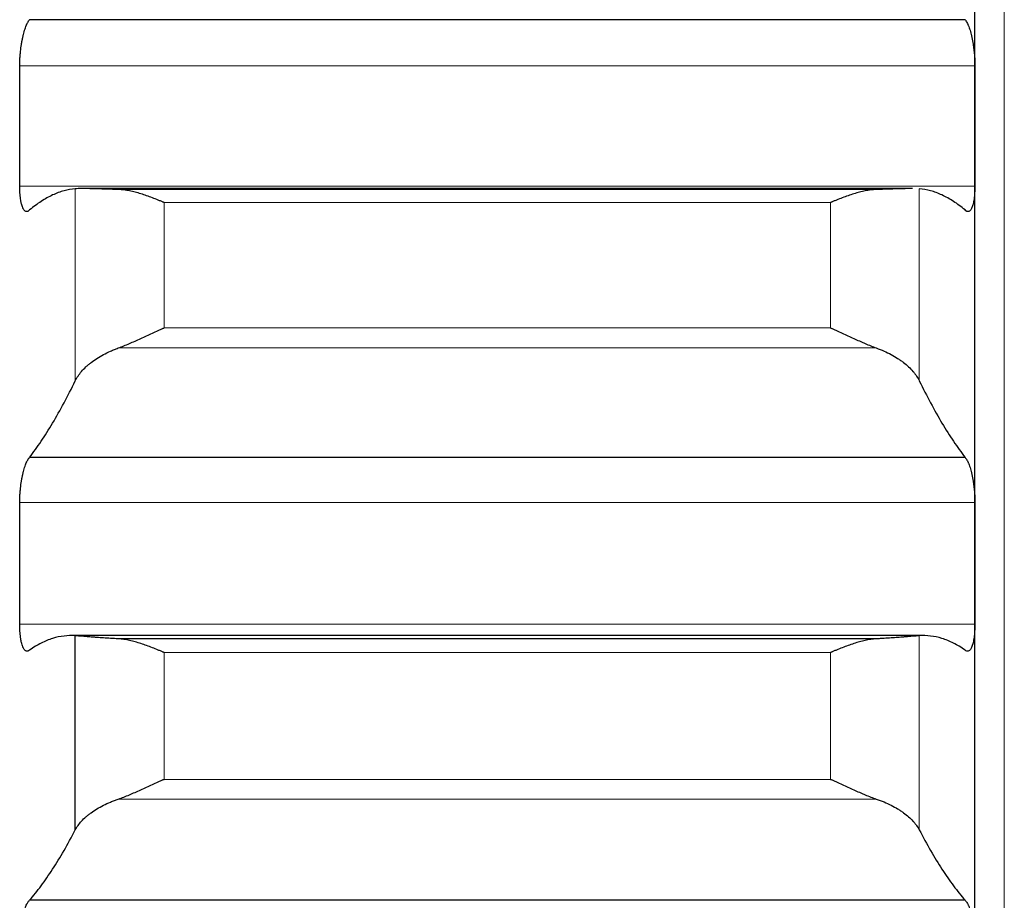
# Model space of a CAD drawing. Header units: inches. Extents: x 0 to 20790, y -12 to 14700.
# Tile 73 of 256: x 7760 to 7814, y 5347 to 5394. Entities that reach past the tile are written whole.
import ezdxf

# ---------------------------------------------------------------- set-up
doc = ezdxf.new("R2010")
doc.units = ezdxf.units.IN
doc.layers.add('1', color=7, linetype='Continuous', true_color=0xffffff)

msp = doc.modelspace()

# ---------------------------------------------------------------- linework, layer by layer
at = {"layer": '1', "color": 110, "linetype": 'Continuous', "lineweight": 13}
for p, q in [((7813.556, 4806.802), (7813.556, 5814.143)), ((7811.953, 5391.95), (7759.958, 5391.95)), ((7811.953, 5385.405), (7759.958, 5385.405)), ((7762.982, 5374.804), (7762.982, 5385.259)), ((7808.929, 5374.804), (7808.929, 5385.259)), ((7804.1, 5384.509), (7767.812, 5384.509)), ((7767.812, 5377.682), (7767.812, 5384.509)), ((7804.1, 5377.682), (7804.1, 5384.509)), ((7804.1, 5377.682), (7767.812, 5377.682)), ((7806.587, 5376.592), (7765.324, 5376.592)), ((7811.953, 5368.177), (7759.958, 5368.177)), ((7811.953, 5361.553), (7759.958, 5361.553)), ((7808.929, 5350.361), (7808.929, 5360.933)), ((7804.1, 5360.019), (7767.812, 5360.019)), ((7767.812, 5353.116), (7767.812, 5360.019)), ((7804.1, 5353.116), (7804.1, 5360.019)), ((7804.1, 5353.116), (7767.812, 5353.116)), ((7806.587, 5352.042), (7765.324, 5352.042))]:
    msp.add_line(p, q, dxfattribs=at)
at = {"layer": '1', "color": 2, "linetype": 'Continuous', "lineweight": 25}
for p, q in [((7811.956, 5388.677), (7811.956, 5412.186)), ((7811.418, 5394.46), (7760.493, 5394.46)), ((7811.956, 5364.865), (7811.956, 5388.677)), ((7808.493, 5385.269), (7763.403, 5385.269)), ((7806.587, 5385.216), (7765.324, 5385.216)), ((7811.418, 5370.634), (7760.493, 5370.634)), ((7811.956, 5340.787), (7811.956, 5364.865)), ((7809.162, 5360.941), (7762.75, 5360.941)), ((7762.982, 5350.361), (7762.982, 5360.933)), ((7806.587, 5360.762), (7765.324, 5360.762)), ((7811.418, 5346.533), (7760.493, 5346.533))]:
    msp.add_line(p, q, dxfattribs=at)
for points, knots in [([(7759.958, 5391.95), (7759.958, 5392.014), (7759.96, 5392.142), (7759.969, 5392.337), (7759.977, 5392.469), (7759.985, 5392.568), (7759.988, 5392.601), (7759.994, 5392.668), (7759.998, 5392.701), (7760.015, 5392.865), (7760.032, 5392.993), (7760.057, 5393.15), (7760.062, 5393.182), (7760.07, 5393.228), (7760.073, 5393.244), (7760.078, 5393.275), (7760.092, 5393.351), (7760.119, 5393.484), (7760.145, 5393.596), (7760.172, 5393.704), (7760.186, 5393.757), (7760.23, 5393.91), (7760.26, 5394.002), (7760.308, 5394.126), (7760.324, 5394.165), (7760.349, 5394.22), (7760.357, 5394.238), (7760.374, 5394.272), (7760.382, 5394.289), (7760.425, 5394.367), (7760.459, 5394.419), (7760.493, 5394.46)], [0, 0, 0, 0, 0.0625, 0.125, 0.1875, 0.1875, 0.21875, 0.21875, 0.25, 0.25, 0.375, 0.375, 0.40625, 0.40625, 0.421875, 0.421875, 0.4375, 0.5, 0.5625, 0.5625, 0.625, 0.625, 0.75, 0.75, 0.8125, 0.8125, 0.84375, 0.84375, 0.875, 0.875, 1, 1, 1, 1]), ([(7811.418, 5394.46), (7811.453, 5394.419), (7811.487, 5394.368), (7811.537, 5394.274), (7811.554, 5394.24), (7811.578, 5394.185), (7811.587, 5394.166), (7811.603, 5394.127), (7811.611, 5394.107), (7811.651, 5394.002), (7811.682, 5393.91), (7811.725, 5393.76), (7811.739, 5393.707), (7811.759, 5393.625), (7811.766, 5393.597), (7811.779, 5393.541), (7811.786, 5393.513), (7811.817, 5393.369), (7811.839, 5393.248), (7811.864, 5393.091), (7811.869, 5393.06), (7811.878, 5392.995), (7811.883, 5392.963), (7811.895, 5392.866), (7811.903, 5392.8), (7811.924, 5392.604), (7811.935, 5392.473), (7811.944, 5392.308), (7811.945, 5392.274), (7811.948, 5392.209), (7811.949, 5392.176), (7811.952, 5392.078), (7811.953, 5392.014), (7811.953, 5391.95)], [0, 0, 0, 0, 0.125, 0.125, 0.1875, 0.1875, 0.21875, 0.21875, 0.25, 0.25, 0.375, 0.375, 0.4375, 0.4375, 0.46875, 0.46875, 0.5, 0.5, 0.625, 0.625, 0.65625, 0.65625, 0.6875, 0.6875, 0.75, 0.75, 0.875, 0.875, 0.90625, 0.90625, 0.9375, 0.9375, 1, 1, 1, 1]), ([(7760.493, 5384.105), (7760.459, 5384.067), (7760.425, 5384.041), (7760.374, 5384.02), (7760.358, 5384.016), (7760.333, 5384.015), (7760.325, 5384.015), (7760.308, 5384.017), (7760.3, 5384.019), (7760.26, 5384.033), (7760.23, 5384.055), (7760.186, 5384.108), (7760.172, 5384.129), (7760.152, 5384.164), (7760.145, 5384.177), (7760.132, 5384.204), (7760.126, 5384.218), (7760.095, 5384.291), (7760.072, 5384.361), (7760.047, 5384.462), (7760.043, 5384.483), (7760.033, 5384.526), (7760.029, 5384.549), (7760.016, 5384.617), (7760.008, 5384.665), (7759.988, 5384.814), (7759.977, 5384.922), (7759.968, 5385.067), (7759.966, 5385.097), (7759.963, 5385.157), (7759.962, 5385.187), (7759.959, 5385.278), (7759.958, 5385.341), (7759.958, 5385.405)], [0, 0, 0, 0, 0.125, 0.125, 0.1875, 0.1875, 0.21875, 0.21875, 0.25, 0.25, 0.375, 0.375, 0.4375, 0.4375, 0.46875, 0.46875, 0.5, 0.5, 0.625, 0.625, 0.65625, 0.65625, 0.6875, 0.6875, 0.75, 0.75, 0.875, 0.875, 0.90625, 0.90625, 0.9375, 0.9375, 1, 1, 1, 1]), ([(7765.324, 5385.216), (7765.178, 5385.22), (7765.038, 5385.225), (7764.77, 5385.233), (7764.512, 5385.241), (7764.276, 5385.249), (7764.135, 5385.253), (7764.107, 5385.254), (7764.052, 5385.256), (7764.025, 5385.256), (7763.945, 5385.259), (7763.893, 5385.26), (7763.744, 5385.264), (7763.651, 5385.266), (7763.479, 5385.268), (7763.4, 5385.269), (7763.292, 5385.269), (7763.258, 5385.269), (7763.209, 5385.268), (7763.193, 5385.268), (7763.162, 5385.267), (7763.147, 5385.267), (7763.075, 5385.265), (7763.025, 5385.262), (7762.982, 5385.259)], [0, 0, 0, 0, 0.125, 0.125, 0.25, 0.375, 0.375, 0.40625, 0.40625, 0.4375, 0.4375, 0.5, 0.5, 0.625, 0.625, 0.75, 0.75, 0.8125, 0.8125, 0.84375, 0.84375, 0.875, 0.875, 1, 1, 1, 1]), ([(7767.812, 5384.509), (7767.808, 5384.51), (7767.805, 5384.512), (7767.799, 5384.514), (7767.795, 5384.516), (7767.785, 5384.52), (7767.765, 5384.529), (7767.719, 5384.548), (7767.626, 5384.587), (7767.547, 5384.62), (7767.389, 5384.684), (7767.284, 5384.726), (7766.97, 5384.845), (7766.762, 5384.918), (7766.451, 5385.014), (7766.348, 5385.044), (7766.192, 5385.084), (7766.14, 5385.097), (7766.037, 5385.121), (7765.985, 5385.132), (7765.83, 5385.163), (7765.728, 5385.18), (7765.525, 5385.205), (7765.424, 5385.213), (7765.324, 5385.216)], [0, 0, 0, 0, 0.003906, 0.003906, 0.007813, 0.007813, 0.015625, 0.03125, 0.0625, 0.125, 0.125, 0.25, 0.25, 0.5, 0.5, 0.625, 0.625, 0.6875, 0.6875, 0.75, 0.75, 0.875, 0.875, 1, 1, 1, 1]), ([(7806.587, 5385.216), (7806.488, 5385.213), (7806.387, 5385.205), (7806.186, 5385.18), (7806.085, 5385.163), (7805.881, 5385.123), (7805.778, 5385.099), (7805.572, 5385.046), (7805.468, 5385.016), (7805.258, 5384.952), (7805.153, 5384.917), (7804.943, 5384.844), (7804.838, 5384.806), (7804.628, 5384.726), (7804.523, 5384.684), (7804.364, 5384.62), (7804.285, 5384.587), (7804.193, 5384.548), (7804.146, 5384.529), (7804.126, 5384.52), (7804.113, 5384.514), (7804.106, 5384.512), (7804.1, 5384.509)], [0, 0, 0, 0, 0.125, 0.125, 0.25, 0.25, 0.375, 0.375, 0.5, 0.5, 0.625, 0.625, 0.75, 0.75, 0.875, 0.875, 0.9375, 0.96875, 0.984375, 0.992188, 0.992188, 1, 1, 1, 1]), ([(7808.558, 5385.269), (7808.494, 5385.269), (7808.424, 5385.268), (7808.306, 5385.266), (7808.261, 5385.266), (7808.191, 5385.264), (7808.167, 5385.264), (7808.119, 5385.262), (7808.094, 5385.262), (7807.969, 5385.259), (7807.758, 5385.253), (7807.523, 5385.245), (7807.276, 5385.237), (7807.146, 5385.233), (7806.976, 5385.228), (7806.942, 5385.227), (7806.873, 5385.225), (7806.768, 5385.221), (7806.66, 5385.218), (7806.587, 5385.216)], [0, 0, 0, 0, 0.148465, 0.148465, 0.233619, 0.233619, 0.276195, 0.276195, 0.318772, 0.318772, 0.489079, 0.659386, 0.659386, 0.829693, 0.829693, 0.87227, 0.87227, 0.914847, 1, 1, 1, 1]), ([(7811.953, 5385.405), (7811.953, 5385.341), (7811.951, 5385.217), (7811.943, 5385.04), (7811.934, 5384.928), (7811.926, 5384.846), (7811.923, 5384.819), (7811.917, 5384.767), (7811.914, 5384.741), (7811.896, 5384.616), (7811.88, 5384.525), (7811.855, 5384.424), (7811.85, 5384.404), (7811.842, 5384.376), (7811.839, 5384.366), (7811.833, 5384.348), (7811.819, 5384.303), (7811.793, 5384.23), (7811.767, 5384.177), (7811.74, 5384.13), (7811.726, 5384.109), (7811.682, 5384.056), (7811.651, 5384.033), (7811.604, 5384.017), (7811.588, 5384.014), (7811.563, 5384.015), (7811.554, 5384.017), (7811.538, 5384.021), (7811.529, 5384.023), (7811.487, 5384.041), (7811.453, 5384.067), (7811.418, 5384.105)], [0, 0, 0, 0, 0.0625, 0.125, 0.1875, 0.1875, 0.21875, 0.21875, 0.25, 0.25, 0.375, 0.375, 0.40625, 0.40625, 0.421875, 0.421875, 0.4375, 0.5, 0.5625, 0.5625, 0.625, 0.625, 0.75, 0.75, 0.8125, 0.8125, 0.84375, 0.84375, 0.875, 0.875, 1, 1, 1, 1]), ([(7765.324, 5376.592), (7765.424, 5376.628), (7765.524, 5376.666), (7765.725, 5376.747), (7765.827, 5376.79), (7766.03, 5376.878), (7766.133, 5376.924), (7766.34, 5377.017), (7766.444, 5377.064), (7766.654, 5377.16), (7766.759, 5377.208), (7766.968, 5377.305), (7767.073, 5377.353), (7767.283, 5377.449), (7767.389, 5377.496), (7767.547, 5377.566), (7767.626, 5377.601), (7767.719, 5377.642), (7767.765, 5377.662), (7767.785, 5377.671), (7767.798, 5377.676), (7767.805, 5377.679), (7767.812, 5377.682)], [0, 0, 0, 0, 0.125, 0.125, 0.25, 0.25, 0.375, 0.375, 0.5, 0.5, 0.625, 0.625, 0.75, 0.75, 0.875, 0.875, 0.9375, 0.96875, 0.984375, 0.992187, 0.992187, 1, 1, 1, 1]), ([(7804.1, 5377.682), (7804.103, 5377.68), (7804.106, 5377.679), (7804.113, 5377.676), (7804.116, 5377.675), (7804.126, 5377.671), (7804.146, 5377.662), (7804.193, 5377.642), (7804.285, 5377.601), (7804.364, 5377.566), (7804.522, 5377.496), (7804.627, 5377.449), (7804.941, 5377.306), (7805.149, 5377.21), (7805.46, 5377.067), (7805.564, 5377.02), (7805.719, 5376.95), (7805.771, 5376.927), (7805.875, 5376.881), (7805.927, 5376.858), (7806.082, 5376.791), (7806.184, 5376.748), (7806.387, 5376.666), (7806.487, 5376.628), (7806.587, 5376.592)], [0, 0, 0, 0, 0.003906, 0.003906, 0.007812, 0.007812, 0.015625, 0.03125, 0.0625, 0.125, 0.125, 0.25, 0.25, 0.5, 0.5, 0.625, 0.625, 0.6875, 0.6875, 0.75, 0.75, 0.875, 0.875, 1, 1, 1, 1]), ([(7762.982, 5374.804), (7763.025, 5374.891), (7763.075, 5374.978), (7763.189, 5375.149), (7763.318, 5375.319), (7763.476, 5375.483), (7763.605, 5375.605), (7763.65, 5375.645), (7763.721, 5375.705), (7763.744, 5375.725), (7763.793, 5375.764), (7763.817, 5375.784), (7763.942, 5375.88), (7764.154, 5376.029), (7764.389, 5376.168), (7764.636, 5376.3), (7764.765, 5376.363), (7764.935, 5376.438), (7764.97, 5376.453), (7765.039, 5376.482), (7765.144, 5376.525), (7765.251, 5376.566), (7765.324, 5376.592)], [0, 0, 0, 0, 0.125, 0.125, 0.25, 0.375, 0.375, 0.4375, 0.4375, 0.46875, 0.46875, 0.5, 0.5, 0.625, 0.75, 0.75, 0.875, 0.875, 0.90625, 0.90625, 0.9375, 1, 1, 1, 1]), ([(7806.587, 5376.592), (7806.733, 5376.54), (7806.873, 5376.484), (7807.142, 5376.365), (7807.4, 5376.24), (7807.636, 5376.101), (7807.777, 5376.011), (7807.804, 5375.992), (7807.859, 5375.956), (7807.886, 5375.937), (7807.967, 5375.88), (7808.018, 5375.842), (7808.168, 5375.726), (7808.261, 5375.648), (7808.432, 5375.486), (7808.511, 5375.404), (7808.619, 5375.279), (7808.654, 5375.237), (7808.703, 5375.173), (7808.718, 5375.151), (7808.749, 5375.108), (7808.764, 5375.087), (7808.837, 5374.979), (7808.887, 5374.891), (7808.929, 5374.804)], [0, 0, 0, 0, 0.125, 0.125, 0.25, 0.375, 0.375, 0.40625, 0.40625, 0.4375, 0.4375, 0.5, 0.5, 0.625, 0.625, 0.75, 0.75, 0.8125, 0.8125, 0.84375, 0.84375, 0.875, 0.875, 1, 1, 1, 1]), ([(7759.958, 5368.177), (7759.958, 5368.242), (7759.96, 5368.371), (7759.969, 5368.567), (7759.977, 5368.699), (7759.985, 5368.798), (7759.988, 5368.832), (7759.994, 5368.898), (7759.998, 5368.931), (7760.015, 5369.094), (7760.032, 5369.222), (7760.057, 5369.377), (7760.062, 5369.408), (7760.07, 5369.454), (7760.073, 5369.469), (7760.078, 5369.499), (7760.092, 5369.575), (7760.119, 5369.705), (7760.145, 5369.814), (7760.172, 5369.92), (7760.186, 5369.971), (7760.23, 5370.118), (7760.26, 5370.207), (7760.308, 5370.325), (7760.324, 5370.362), (7760.349, 5370.414), (7760.357, 5370.431), (7760.374, 5370.463), (7760.382, 5370.478), (7760.425, 5370.551), (7760.459, 5370.598), (7760.493, 5370.634)], [0, 0, 0, 0, 0.0625, 0.125, 0.1875, 0.1875, 0.21875, 0.21875, 0.25, 0.25, 0.375, 0.375, 0.40625, 0.40625, 0.421875, 0.421875, 0.4375, 0.5, 0.5625, 0.5625, 0.625, 0.625, 0.75, 0.75, 0.8125, 0.8125, 0.84375, 0.84375, 0.875, 0.875, 1, 1, 1, 1]), ([(7811.418, 5370.634), (7811.453, 5370.598), (7811.487, 5370.551), (7811.537, 5370.465), (7811.554, 5370.433), (7811.578, 5370.381), (7811.587, 5370.363), (7811.603, 5370.326), (7811.611, 5370.307), (7811.651, 5370.207), (7811.682, 5370.119), (7811.725, 5369.973), (7811.739, 5369.922), (7811.759, 5369.843), (7811.766, 5369.816), (7811.779, 5369.761), (7811.786, 5369.733), (7811.817, 5369.592), (7811.839, 5369.473), (7811.864, 5369.318), (7811.869, 5369.287), (7811.878, 5369.224), (7811.883, 5369.191), (7811.895, 5369.095), (7811.903, 5369.03), (7811.924, 5368.835), (7811.935, 5368.704), (7811.944, 5368.538), (7811.945, 5368.504), (7811.948, 5368.438), (7811.949, 5368.405), (7811.952, 5368.307), (7811.953, 5368.242), (7811.953, 5368.177)], [0, 0, 0, 0, 0.125, 0.125, 0.1875, 0.1875, 0.21875, 0.21875, 0.25, 0.25, 0.375, 0.375, 0.4375, 0.4375, 0.46875, 0.46875, 0.5, 0.5, 0.625, 0.625, 0.65625, 0.65625, 0.6875, 0.6875, 0.75, 0.75, 0.875, 0.875, 0.90625, 0.90625, 0.9375, 0.9375, 1, 1, 1, 1]), ([(7760.493, 5360.155), (7760.459, 5360.121), (7760.425, 5360.1), (7760.374, 5360.087), (7760.358, 5360.086), (7760.333, 5360.088), (7760.325, 5360.09), (7760.308, 5360.095), (7760.3, 5360.098), (7760.26, 5360.118), (7760.23, 5360.146), (7760.186, 5360.206), (7760.172, 5360.229), (7760.152, 5360.268), (7760.145, 5360.282), (7760.132, 5360.311), (7760.126, 5360.326), (7760.095, 5360.405), (7760.072, 5360.479), (7760.047, 5360.585), (7760.043, 5360.607), (7760.033, 5360.653), (7760.029, 5360.676), (7760.016, 5360.747), (7760.008, 5360.797), (7759.988, 5360.951), (7759.977, 5361.062), (7759.968, 5361.21), (7759.966, 5361.241), (7759.963, 5361.301), (7759.962, 5361.332), (7759.959, 5361.425), (7759.958, 5361.489), (7759.958, 5361.553)], [0, 0, 0, 0, 0.125, 0.125, 0.1875, 0.1875, 0.21875, 0.21875, 0.25, 0.25, 0.375, 0.375, 0.4375, 0.4375, 0.46875, 0.46875, 0.5, 0.5, 0.625, 0.625, 0.65625, 0.65625, 0.6875, 0.6875, 0.75, 0.75, 0.875, 0.875, 0.90625, 0.90625, 0.9375, 0.9375, 1, 1, 1, 1]), ([(7811.953, 5361.553), (7811.953, 5361.489), (7811.951, 5361.363), (7811.943, 5361.182), (7811.934, 5361.068), (7811.926, 5360.984), (7811.923, 5360.956), (7811.917, 5360.902), (7811.914, 5360.876), (7811.896, 5360.746), (7811.88, 5360.652), (7811.855, 5360.545), (7811.85, 5360.525), (7811.842, 5360.495), (7811.839, 5360.485), (7811.833, 5360.465), (7811.819, 5360.417), (7811.793, 5360.34), (7811.767, 5360.282), (7811.74, 5360.23), (7811.726, 5360.207), (7811.682, 5360.146), (7811.651, 5360.118), (7811.604, 5360.094), (7811.588, 5360.089), (7811.563, 5360.087), (7811.554, 5360.086), (7811.538, 5360.088), (7811.529, 5360.089), (7811.487, 5360.1), (7811.453, 5360.121), (7811.418, 5360.155)], [0, 0, 0, 0, 0.0625, 0.125, 0.1875, 0.1875, 0.21875, 0.21875, 0.25, 0.25, 0.375, 0.375, 0.40625, 0.40625, 0.421875, 0.421875, 0.4375, 0.5, 0.5625, 0.5625, 0.625, 0.625, 0.75, 0.75, 0.8125, 0.8125, 0.84375, 0.84375, 0.875, 0.875, 1, 1, 1, 1]), ([(7765.324, 5360.762), (7765.178, 5360.77), (7765.038, 5360.778), (7764.77, 5360.795), (7764.512, 5360.812), (7764.276, 5360.829), (7764.135, 5360.839), (7764.107, 5360.841), (7764.052, 5360.846), (7764.025, 5360.848), (7763.945, 5360.854), (7763.893, 5360.858), (7763.744, 5360.87), (7763.651, 5360.878), (7763.479, 5360.892), (7763.4, 5360.898), (7763.292, 5360.908), (7763.258, 5360.91), (7763.209, 5360.914), (7763.193, 5360.916), (7763.162, 5360.918), (7763.147, 5360.92), (7763.075, 5360.925), (7763.025, 5360.929), (7762.982, 5360.933)], [0, 0, 0, 0, 0.125, 0.125, 0.25, 0.375, 0.375, 0.40625, 0.40625, 0.4375, 0.4375, 0.5, 0.5, 0.625, 0.625, 0.75, 0.75, 0.8125, 0.8125, 0.84375, 0.84375, 0.875, 0.875, 1, 1, 1, 1]), ([(7767.812, 5360.019), (7767.808, 5360.02), (7767.805, 5360.022), (7767.799, 5360.025), (7767.795, 5360.026), (7767.785, 5360.03), (7767.765, 5360.039), (7767.719, 5360.059), (7767.626, 5360.098), (7767.547, 5360.132), (7767.389, 5360.197), (7767.284, 5360.24), (7766.97, 5360.362), (7766.762, 5360.437), (7766.451, 5360.538), (7766.348, 5360.569), (7766.192, 5360.612), (7766.14, 5360.626), (7766.037, 5360.652), (7765.985, 5360.664), (7765.83, 5360.698), (7765.728, 5360.717), (7765.525, 5360.746), (7765.424, 5360.757), (7765.324, 5360.762)], [0, 0, 0, 0, 0.003906, 0.003906, 0.007812, 0.007812, 0.015625, 0.03125, 0.0625, 0.125, 0.125, 0.25, 0.25, 0.5, 0.5, 0.625, 0.625, 0.6875, 0.6875, 0.75, 0.75, 0.875, 0.875, 1, 1, 1, 1]), ([(7806.587, 5360.762), (7806.488, 5360.757), (7806.387, 5360.746), (7806.186, 5360.717), (7806.085, 5360.698), (7805.881, 5360.654), (7805.778, 5360.628), (7805.572, 5360.571), (7805.468, 5360.54), (7805.258, 5360.473), (7805.153, 5360.437), (7804.943, 5360.361), (7804.838, 5360.322), (7804.628, 5360.24), (7804.523, 5360.197), (7804.364, 5360.132), (7804.285, 5360.098), (7804.193, 5360.059), (7804.146, 5360.039), (7804.126, 5360.03), (7804.113, 5360.025), (7804.106, 5360.022), (7804.1, 5360.019)], [0, 0, 0, 0, 0.125, 0.125, 0.25, 0.25, 0.375, 0.375, 0.5, 0.5, 0.625, 0.625, 0.75, 0.75, 0.875, 0.875, 0.9375, 0.96875, 0.984375, 0.992188, 0.992188, 1, 1, 1, 1]), ([(7808.929, 5360.933), (7808.887, 5360.929), (7808.837, 5360.925), (7808.722, 5360.916), (7808.593, 5360.905), (7808.436, 5360.892), (7808.306, 5360.881), (7808.261, 5360.878), (7808.191, 5360.872), (7808.167, 5360.87), (7808.119, 5360.866), (7808.094, 5360.864), (7807.969, 5360.854), (7807.758, 5360.838), (7807.523, 5360.821), (7807.276, 5360.803), (7807.146, 5360.795), (7806.976, 5360.784), (7806.942, 5360.782), (7806.873, 5360.778), (7806.768, 5360.772), (7806.66, 5360.766), (7806.587, 5360.762)], [0, 0, 0, 0, 0.125, 0.125, 0.25, 0.375, 0.375, 0.4375, 0.4375, 0.46875, 0.46875, 0.5, 0.5, 0.625, 0.75, 0.75, 0.875, 0.875, 0.90625, 0.90625, 0.9375, 1, 1, 1, 1]), ([(7765.324, 5352.042), (7765.424, 5352.076), (7765.524, 5352.112), (7765.725, 5352.19), (7765.827, 5352.232), (7766.03, 5352.317), (7766.133, 5352.362), (7766.34, 5352.453), (7766.444, 5352.499), (7766.654, 5352.594), (7766.759, 5352.642), (7766.968, 5352.738), (7767.073, 5352.786), (7767.283, 5352.881), (7767.389, 5352.929), (7767.547, 5353), (7767.626, 5353.035), (7767.719, 5353.076), (7767.765, 5353.096), (7767.785, 5353.105), (7767.798, 5353.11), (7767.805, 5353.113), (7767.812, 5353.116)], [0, 0, 0, 0, 0.125, 0.125, 0.25, 0.25, 0.375, 0.375, 0.5, 0.5, 0.625, 0.625, 0.75, 0.75, 0.875, 0.875, 0.9375, 0.96875, 0.984375, 0.992188, 0.992188, 1, 1, 1, 1]), ([(7804.1, 5353.116), (7804.103, 5353.115), (7804.106, 5353.113), (7804.113, 5353.11), (7804.116, 5353.109), (7804.126, 5353.105), (7804.146, 5353.096), (7804.193, 5353.076), (7804.285, 5353.035), (7804.364, 5353), (7804.522, 5352.929), (7804.627, 5352.882), (7804.941, 5352.739), (7805.149, 5352.643), (7805.46, 5352.503), (7805.564, 5352.456), (7805.719, 5352.388), (7805.771, 5352.365), (7805.875, 5352.32), (7805.927, 5352.298), (7806.082, 5352.233), (7806.184, 5352.191), (7806.387, 5352.113), (7806.487, 5352.076), (7806.587, 5352.042)], [0, 0, 0, 0, 0.003906, 0.003906, 0.007813, 0.007813, 0.015625, 0.03125, 0.0625, 0.125, 0.125, 0.25, 0.25, 0.5, 0.5, 0.625, 0.625, 0.6875, 0.6875, 0.75, 0.75, 0.875, 0.875, 1, 1, 1, 1]), ([(7762.982, 5350.361), (7763.025, 5350.443), (7763.075, 5350.524), (7763.189, 5350.685), (7763.318, 5350.843), (7763.476, 5350.998), (7763.605, 5351.112), (7763.65, 5351.15), (7763.721, 5351.206), (7763.744, 5351.225), (7763.793, 5351.262), (7763.817, 5351.28), (7763.942, 5351.371), (7764.154, 5351.511), (7764.389, 5351.642), (7764.636, 5351.766), (7764.765, 5351.826), (7764.935, 5351.897), (7764.97, 5351.911), (7765.039, 5351.938), (7765.144, 5351.979), (7765.251, 5352.017), (7765.324, 5352.042)], [0, 0, 0, 0, 0.125, 0.125, 0.25, 0.375, 0.375, 0.4375, 0.4375, 0.46875, 0.46875, 0.5, 0.5, 0.625, 0.75, 0.75, 0.875, 0.875, 0.90625, 0.90625, 0.9375, 1, 1, 1, 1]), ([(7806.587, 5352.042), (7806.733, 5351.993), (7806.873, 5351.94), (7807.142, 5351.828), (7807.4, 5351.709), (7807.636, 5351.579), (7807.777, 5351.494), (7807.804, 5351.477), (7807.859, 5351.442), (7807.886, 5351.424), (7807.967, 5351.371), (7808.018, 5351.335), (7808.168, 5351.226), (7808.261, 5351.152), (7808.432, 5351.001), (7808.511, 5350.924), (7808.619, 5350.806), (7808.654, 5350.766), (7808.703, 5350.707), (7808.718, 5350.686), (7808.749, 5350.646), (7808.764, 5350.626), (7808.837, 5350.525), (7808.887, 5350.443), (7808.929, 5350.361)], [0, 0, 0, 0, 0.125, 0.125, 0.25, 0.375, 0.375, 0.40625, 0.40625, 0.4375, 0.4375, 0.5, 0.5, 0.625, 0.625, 0.75, 0.75, 0.8125, 0.8125, 0.84375, 0.84375, 0.875, 0.875, 1, 1, 1, 1]), ([(7759.958, 5344.134), (7759.958, 5344.199), (7759.96, 5344.329), (7759.969, 5344.526), (7759.977, 5344.658), (7759.985, 5344.757), (7759.988, 5344.79), (7759.994, 5344.856), (7759.998, 5344.889), (7760.015, 5345.051), (7760.032, 5345.178), (7760.057, 5345.331), (7760.062, 5345.361), (7760.07, 5345.406), (7760.073, 5345.421), (7760.078, 5345.451), (7760.092, 5345.525), (7760.119, 5345.653), (7760.145, 5345.759), (7760.172, 5345.861), (7760.186, 5345.911), (7760.23, 5346.053), (7760.26, 5346.138), (7760.308, 5346.25), (7760.324, 5346.285), (7760.349, 5346.334), (7760.357, 5346.349), (7760.374, 5346.379), (7760.382, 5346.393), (7760.425, 5346.46), (7760.459, 5346.503), (7760.493, 5346.533)], [0, 0, 0, 0, 0.0625, 0.125, 0.1875, 0.1875, 0.21875, 0.21875, 0.25, 0.25, 0.375, 0.375, 0.40625, 0.40625, 0.421875, 0.421875, 0.4375, 0.5, 0.5625, 0.5625, 0.625, 0.625, 0.75, 0.75, 0.8125, 0.8125, 0.84375, 0.84375, 0.875, 0.875, 1, 1, 1, 1]), ([(7811.418, 5346.533), (7811.453, 5346.503), (7811.487, 5346.46), (7811.537, 5346.381), (7811.554, 5346.351), (7811.578, 5346.303), (7811.587, 5346.286), (7811.603, 5346.251), (7811.611, 5346.233), (7811.651, 5346.138), (7811.682, 5346.054), (7811.725, 5345.913), (7811.739, 5345.864), (7811.759, 5345.787), (7811.766, 5345.76), (7811.779, 5345.707), (7811.786, 5345.68), (7811.817, 5345.542), (7811.839, 5345.426), (7811.864, 5345.273), (7811.869, 5345.242), (7811.878, 5345.179), (7811.883, 5345.148), (7811.895, 5345.052), (7811.903, 5344.988), (7811.924, 5344.794), (7811.935, 5344.663), (7811.944, 5344.496), (7811.945, 5344.463), (7811.948, 5344.397), (7811.949, 5344.363), (7811.952, 5344.264), (7811.953, 5344.199), (7811.953, 5344.134)], [0, 0, 0, 0, 0.125, 0.125, 0.1875, 0.1875, 0.21875, 0.21875, 0.25, 0.25, 0.375, 0.375, 0.4375, 0.4375, 0.46875, 0.46875, 0.5, 0.5, 0.625, 0.625, 0.65625, 0.65625, 0.6875, 0.6875, 0.75, 0.75, 0.875, 0.875, 0.90625, 0.90625, 0.9375, 0.9375, 1, 1, 1, 1])]:
    msp.add_open_spline(points, degree=3, knots=knots, dxfattribs=at)
for points in [[(7759.956, 5388.677), (7759.956, 5389.768), (7759.957, 5390.859), (7759.958, 5391.95)], [(7811.953, 5391.95), (7811.955, 5390.859), (7811.956, 5389.768), (7811.956, 5388.677)], [(7759.958, 5385.405), (7759.957, 5386.495), (7759.956, 5387.586), (7759.956, 5388.677)], [(7811.956, 5388.677), (7811.956, 5387.586), (7811.955, 5386.495), (7811.953, 5385.405)], [(7762.982, 5385.259), (7762.778, 5385.242), (7762.369, 5385.169), (7761.749, 5384.939), (7761.124, 5384.591), (7760.704, 5384.281), (7760.493, 5384.105)], [(7811.418, 5384.105), (7811.207, 5384.281), (7810.787, 5384.591), (7810.162, 5384.939), (7809.543, 5385.169), (7809.133, 5385.242), (7808.929, 5385.259)], [(7760.493, 5370.634), (7760.704, 5370.909), (7761.124, 5371.496), (7761.749, 5372.485), (7762.369, 5373.581), (7762.778, 5374.384), (7762.982, 5374.804)], [(7808.929, 5374.804), (7809.133, 5374.384), (7809.543, 5373.581), (7810.162, 5372.485), (7810.787, 5371.496), (7811.207, 5370.909), (7811.418, 5370.634)], [(7759.956, 5364.865), (7759.956, 5365.969), (7759.957, 5367.073), (7759.958, 5368.177)], [(7811.953, 5368.177), (7811.955, 5367.073), (7811.956, 5365.969), (7811.956, 5364.865)], [(7759.958, 5361.553), (7759.957, 5362.657), (7759.956, 5363.761), (7759.956, 5364.865)], [(7811.956, 5364.865), (7811.956, 5363.761), (7811.955, 5362.657), (7811.953, 5361.553)], [(7762.982, 5360.933), (7762.778, 5360.948), (7762.369, 5360.937), (7761.749, 5360.802), (7761.124, 5360.548), (7760.704, 5360.299), (7760.493, 5360.155)], [(7811.418, 5360.155), (7811.207, 5360.299), (7810.787, 5360.548), (7810.162, 5360.802), (7809.543, 5360.937), (7809.133, 5360.948), (7808.929, 5360.933)], [(7760.493, 5346.533), (7760.704, 5346.779), (7761.124, 5347.307), (7761.749, 5348.209), (7762.369, 5349.22), (7762.778, 5349.968), (7762.982, 5350.361)], [(7808.929, 5350.361), (7809.133, 5349.968), (7809.543, 5349.22), (7810.162, 5348.209), (7810.787, 5347.307), (7811.207, 5346.779), (7811.418, 5346.533)]]:
    msp.add_open_spline(points, degree=3, dxfattribs=at)

doc.saveas('drawing.dxf')
